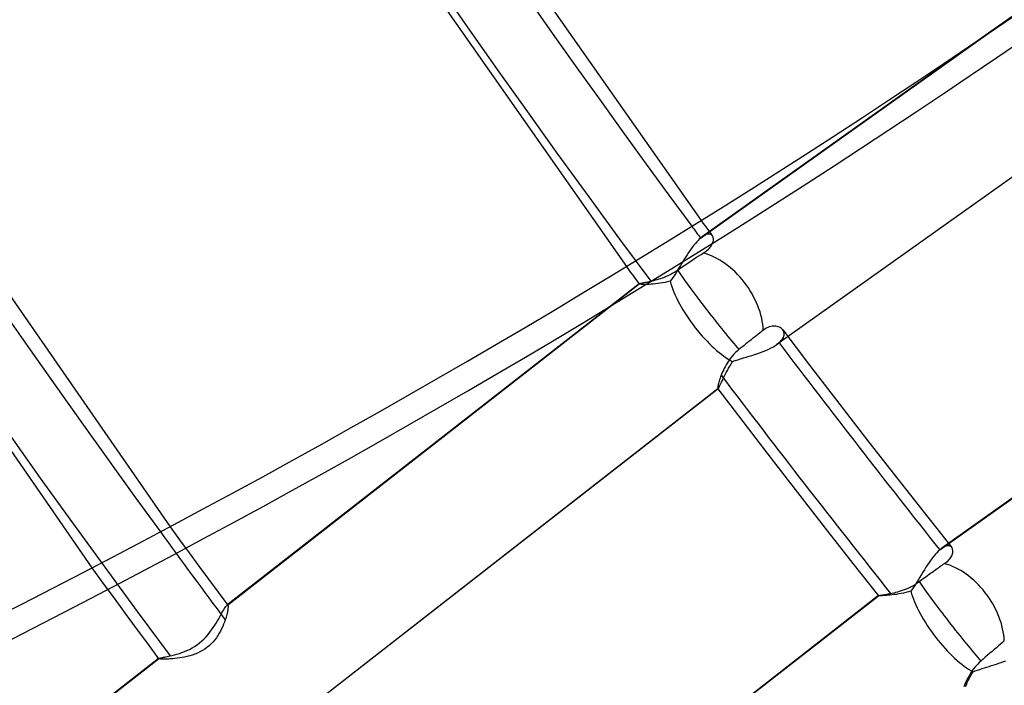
# Model space of a CAD drawing. Header units: millimetres. Extents: x -261 to 249, y -324 to 318.
# Tile 19 of 89: x -133 to -107, y -81 to -64. Entities that reach past the tile are written whole.
import ezdxf

# ---------------------------------------------------------------- set-up
doc = ezdxf.new("R2010")
doc.units = ezdxf.units.MM
doc.layers.add('MAIN-1', color=7, linetype='Continuous')
doc.layers.add('MAIN-2', color=7, linetype='Continuous')

msp = doc.modelspace()

# ---------------------------------------------------------------- linework, layer by layer
at = {"layer": 'MAIN-1'}
for p, q in [((-123.389, -57.253), (-115.128, -69.022)), ((-125.5, -58.16), (-117.058, -70.212)), ((-105.956, -62.938), (-107.788, -64.241)), ((-107.65, -64.147), (-105.954, -62.941)), ((-137.566, -64.358), (-128.853, -76.937)), ((-139.739, -65.165), (-130.873, -78.003))]:
    msp.add_line(p, q, dxfattribs=at)
for centre, major_axis, ratio, start_param, end_param in [((-50, -43.301), (-148.606, 171.596), 0.75, 0, 2.284521), ((-50, -43.301), (147.952, -170.84), 0.75, -3.141592, -0.857072), ((21.152, 18.319), (154.61, -178.528), 0.75, -2.30738, -1.682209), ((26.652, 23.082), (147.212, -169.986), 0.75, -2.239992, -1.674316), ((-278.358, 38.282), (-235.029, -2.236), 0.639927, 1.891266, 2.438799), ((-278.35, 37.514), (-235.029, -2.236), 0.639927, 1.891266, 2.438799)]:
    msp.add_ellipse(centre, major_axis=major_axis, ratio=ratio, start_param=start_param, end_param=end_param, dxfattribs=at)
at = {"layer": 'MAIN-2'}
for p, q in [((-115.141, -69.476), (-107.65, -64.147)), ((-107.788, -64.241), (-115.089, -69.434)), ((-103.752, -65.531), (-113.171, -72.23)), ((-103.7, -65.489), (-113.112, -72.184)), ((-115.128, -69.022), (-115.079, -69.087)), ((-115.079, -69.087), (-115.031, -69.153)), ((-115.031, -69.153), (-114.983, -69.218)), ((-114.983, -69.218), (-114.934, -69.283)), ((-115.132, -69.468), (-115.141, -69.476)), ((-115.123, -69.461), (-115.132, -69.468)), ((-115.114, -69.453), (-115.123, -69.461)), ((-115.105, -69.447), (-115.114, -69.453)), ((-115.097, -69.44), (-115.105, -69.447)), ((-115.088, -69.434), (-115.097, -69.44)), ((-115.059, -69.415), (-115.088, -69.434)), ((-115.031, -69.399), (-115.059, -69.415)), ((-115.004, -69.387), (-115.031, -69.399)), ((-114.978, -69.378), (-115.004, -69.387)), ((-114.954, -69.372), (-114.978, -69.378)), ((-114.932, -69.37), (-114.954, -69.372)), ((-114.934, -69.283), (-114.886, -69.349)), ((-114.911, -69.371), (-114.932, -69.37)), ((-114.892, -69.375), (-114.911, -69.371)), ((-114.874, -69.382), (-114.892, -69.375)), ((-114.886, -69.349), (-114.838, -69.414)), ((-114.859, -69.392), (-114.874, -69.382)), ((-114.845, -69.404), (-114.859, -69.392)), ((-114.834, -69.419), (-114.845, -69.404)), ((-114.825, -69.435), (-114.834, -69.419)), ((-114.818, -69.452), (-114.825, -69.435)), ((-114.813, -69.472), (-114.818, -69.452)), ((-114.811, -69.492), (-114.813, -69.472)), ((-115.346, -69.704), (-115.381, -69.751)), ((-115.311, -69.658), (-115.346, -69.704)), ((-115.276, -69.616), (-115.311, -69.658)), ((-115.241, -69.576), (-115.276, -69.616)), ((-115.207, -69.539), (-115.241, -69.576)), ((-115.174, -69.506), (-115.207, -69.539)), ((-115.141, -69.476), (-115.174, -69.506)), ((-114.914, -69.74), (-114.891, -69.714)), ((-114.891, -69.714), (-114.871, -69.687)), ((-114.871, -69.687), (-114.855, -69.661)), ((-114.855, -69.661), (-114.841, -69.635)), ((-114.841, -69.635), (-114.83, -69.609)), ((-114.83, -69.609), (-114.821, -69.585)), ((-114.821, -69.585), (-114.815, -69.56)), ((-114.815, -69.56), (-114.811, -69.537)), ((-114.81, -69.514), (-114.811, -69.492)), ((-114.811, -69.537), (-114.81, -69.514)), ((-115.52, -69.959), (-115.555, -70.014)), ((-115.486, -69.905), (-115.52, -69.959)), ((-115.451, -69.852), (-115.486, -69.905)), ((-115.416, -69.801), (-115.451, -69.852)), ((-115.381, -69.751), (-115.416, -69.801)), ((-115.302, -70.007), (-115.243, -69.969)), ((-115.243, -69.969), (-115.183, -69.932)), ((-115.183, -69.932), (-115.125, -69.896)), ((-115.125, -69.896), (-115.07, -69.863)), ((-115.07, -69.863), (-115.033, -69.84)), ((-115.033, -69.84), (-114.999, -69.816)), ((-114.999, -69.816), (-114.968, -69.791)), ((-114.968, -69.791), (-114.939, -69.766)), ((-114.939, -69.766), (-114.914, -69.74)), ((-117.058, -70.212), (-117.003, -70.287)), ((-115.691, -70.235), (-115.725, -70.29)), ((-115.657, -70.18), (-115.691, -70.235)), ((-115.678, -70.26), (-115.616, -70.217)), ((-115.623, -70.125), (-115.657, -70.18)), ((-115.589, -70.069), (-115.623, -70.125)), ((-115.616, -70.217), (-115.552, -70.173)), ((-115.555, -70.014), (-115.589, -70.069)), ((-115.552, -70.173), (-115.487, -70.128)), ((-115.487, -70.128), (-115.422, -70.086)), ((-115.422, -70.086), (-115.361, -70.045)), ((-115.361, -70.045), (-115.302, -70.007)), ((-117.003, -70.287), (-116.948, -70.362)), ((-116.948, -70.362), (-116.892, -70.437)), ((-116.892, -70.437), (-116.837, -70.511)), ((-116.121, -70.5), (-116.073, -70.482)), ((-116.073, -70.482), (-116.025, -70.462)), ((-116.025, -70.462), (-115.977, -70.441)), ((-115.977, -70.441), (-115.929, -70.417)), ((-115.929, -70.417), (-115.881, -70.392)), ((-115.881, -70.392), (-115.833, -70.364)), ((-115.826, -70.447), (-115.86, -70.497)), ((-115.833, -70.364), (-115.785, -70.335)), ((-115.792, -70.396), (-115.826, -70.447)), ((-115.758, -70.343), (-115.792, -70.396)), ((-115.785, -70.335), (-115.738, -70.303)), ((-115.725, -70.29), (-115.758, -70.343)), ((-115.738, -70.303), (-115.678, -70.26)), ((-116.725, -70.657), (-127.383, -78.968)), ((-127.372, -78.962), (-116.727, -70.661)), ((-116.837, -70.511), (-116.782, -70.586)), ((-116.782, -70.586), (-116.726, -70.661)), ((-116.727, -70.659), (-116.726, -70.658)), ((-116.727, -70.66), (-116.727, -70.659)), ((-116.727, -70.659), (-116.727, -70.659)), ((-116.727, -70.661), (-116.727, -70.66)), ((-116.726, -70.661), (-116.727, -70.661)), ((-116.727, -70.661), (-116.727, -70.661)), ((-116.726, -70.658), (-116.726, -70.657)), ((-116.726, -70.657), (-116.725, -70.657)), ((-116.721, -70.664), (-116.726, -70.661)), ((-116.726, -70.661), (-116.726, -70.661)), ((-116.726, -70.661), (-116.726, -70.661)), ((-116.726, -70.661), (-116.726, -70.661)), ((-116.726, -70.661), (-116.726, -70.661)), ((-116.725, -70.657), (-116.719, -70.654)), ((-116.709, -70.667), (-116.721, -70.664)), ((-116.719, -70.654), (-116.711, -70.65)), ((-116.711, -70.65), (-116.699, -70.647)), ((-116.691, -70.669), (-116.709, -70.667)), ((-116.699, -70.647), (-116.684, -70.643)), ((-116.668, -70.671), (-116.691, -70.669)), ((-116.684, -70.643), (-116.666, -70.639)), ((-116.638, -70.672), (-116.668, -70.671)), ((-116.666, -70.639), (-116.645, -70.635)), ((-116.645, -70.635), (-116.621, -70.63)), ((-116.604, -70.673), (-116.638, -70.672)), ((-116.621, -70.63), (-116.595, -70.625)), ((-116.565, -70.673), (-116.604, -70.673)), ((-116.595, -70.625), (-116.566, -70.619)), ((-116.566, -70.619), (-116.535, -70.612)), ((-116.521, -70.672), (-116.565, -70.673)), ((-116.535, -70.612), (-116.502, -70.606)), ((-116.473, -70.671), (-116.521, -70.672)), ((-116.502, -70.606), (-116.467, -70.598)), ((-116.421, -70.668), (-116.473, -70.671)), ((-116.467, -70.598), (-116.43, -70.59)), ((-116.43, -70.59), (-116.39, -70.58)), ((-116.366, -70.664), (-116.421, -70.668)), ((-116.39, -70.58), (-116.348, -70.57)), ((-116.308, -70.659), (-116.366, -70.664)), ((-116.348, -70.57), (-116.304, -70.558)), ((-116.249, -70.652), (-116.308, -70.659)), ((-116.304, -70.558), (-116.26, -70.546)), ((-116.26, -70.546), (-116.214, -70.532)), ((-116.187, -70.644), (-116.249, -70.652)), ((-116.214, -70.532), (-116.168, -70.517)), ((-116.124, -70.634), (-116.187, -70.644)), ((-116.168, -70.517), (-116.121, -70.5)), ((-116.06, -70.622), (-116.124, -70.634)), ((-115.995, -70.608), (-116.06, -70.622)), ((-115.93, -70.592), (-115.995, -70.608)), ((-115.895, -70.545), (-115.93, -70.592)), ((-115.86, -70.497), (-115.895, -70.545)), ((-108.96, -77.535), (-99.548, -70.84)), ((-99.489, -70.794), (-108.908, -77.493)), ((-113.329, -71.762), (-113.367, -71.773)), ((-113.293, -71.755), (-113.329, -71.762)), ((-113.258, -71.751), (-113.293, -71.755)), ((-113.224, -71.75), (-113.258, -71.751)), ((-113.192, -71.753), (-113.224, -71.75)), ((-113.161, -71.758), (-113.192, -71.753)), ((-113.132, -71.766), (-113.161, -71.758)), ((-113.713, -72.009), (-113.754, -72.041)), ((-113.671, -71.976), (-113.713, -72.009)), ((-113.631, -71.945), (-113.671, -71.976)), ((-113.592, -71.914), (-113.631, -71.945)), ((-113.554, -71.885), (-113.592, -71.914)), ((-113.519, -71.858), (-113.554, -71.885)), ((-113.481, -71.831), (-113.519, -71.858)), ((-113.443, -71.808), (-113.481, -71.831)), ((-113.405, -71.789), (-113.443, -71.808)), ((-113.367, -71.773), (-113.405, -71.789)), ((-113.105, -71.777), (-113.132, -71.766)), ((-113.08, -71.789), (-113.105, -71.777)), ((-113.058, -71.805), (-113.08, -71.789)), ((-113.037, -71.822), (-113.058, -71.805)), ((-113.02, -71.841), (-113.037, -71.822)), ((-113.005, -71.862), (-113.02, -71.841)), ((-113.016, -71.846), (-112.322, -72.758)), ((-112.993, -71.884), (-113.005, -71.862)), ((-112.999, -72.041), (-112.988, -72.013)), ((-112.985, -71.908), (-112.993, -71.884)), ((-112.988, -72.013), (-112.982, -71.986)), ((-112.98, -71.933), (-112.985, -71.908)), ((-112.982, -71.986), (-112.979, -71.959)), ((-112.979, -71.959), (-112.98, -71.933)), ((-114.015, -72.249), (-114.061, -72.285)), ((-113.97, -72.212), (-114.015, -72.249)), ((-113.924, -72.176), (-113.97, -72.212)), ((-113.879, -72.14), (-113.924, -72.176)), ((-113.836, -72.106), (-113.879, -72.14)), ((-113.795, -72.073), (-113.836, -72.106)), ((-113.754, -72.041), (-113.795, -72.073)), ((-113.273, -72.294), (-113.22, -72.263)), ((-113.22, -72.263), (-113.171, -72.23)), ((-113.171, -72.23), (-113.16, -72.223)), ((-113.16, -72.223), (-113.15, -72.215)), ((-113.15, -72.215), (-113.14, -72.208)), ((-113.14, -72.208), (-113.131, -72.2)), ((-113.131, -72.2), (-113.121, -72.192)), ((-113.121, -72.192), (-113.112, -72.184)), ((-113.112, -72.184), (-113.081, -72.156)), ((-113.081, -72.156), (-113.054, -72.127)), ((-113.054, -72.127), (-113.032, -72.098)), ((-113.032, -72.098), (-113.013, -72.07)), ((-113.013, -72.07), (-112.999, -72.041)), ((-114.318, -72.522), (-114.355, -72.567)), ((-114.279, -72.478), (-114.318, -72.522)), ((-114.238, -72.436), (-114.279, -72.478)), ((-114.194, -72.395), (-114.238, -72.436)), ((-114.148, -72.356), (-114.194, -72.395)), ((-114.105, -72.321), (-114.148, -72.356)), ((-114.061, -72.285), (-114.105, -72.321)), ((-113.886, -72.531), (-113.812, -72.508)), ((-113.812, -72.508), (-113.738, -72.485)), ((-113.738, -72.485), (-113.665, -72.46)), ((-113.665, -72.46), (-113.593, -72.435)), ((-113.593, -72.435), (-113.524, -72.409)), ((-113.524, -72.409), (-113.456, -72.382)), ((-113.456, -72.382), (-113.392, -72.354)), ((-113.392, -72.354), (-113.33, -72.325)), ((-113.33, -72.325), (-113.273, -72.294)), ((-114.48, -72.753), (-114.505, -72.8)), ((-114.452, -72.707), (-114.48, -72.753)), ((-114.422, -72.66), (-114.452, -72.707)), ((-114.39, -72.613), (-114.422, -72.66)), ((-114.355, -72.567), (-114.39, -72.613)), ((-114.385, -72.782), (-114.35, -72.724)), ((-114.35, -72.724), (-114.312, -72.666)), ((-114.312, -72.666), (-114.245, -72.643)), ((-114.245, -72.643), (-114.176, -72.62)), ((-114.176, -72.62), (-114.105, -72.597)), ((-114.105, -72.597), (-114.033, -72.575)), ((-114.033, -72.575), (-113.96, -72.553)), ((-113.96, -72.553), (-113.886, -72.531)), ((-112.322, -72.758), (-111.626, -73.667)), ((-114.607, -73.022), (-114.622, -73.062)), ((-114.59, -72.98), (-114.607, -73.022)), ((-114.572, -72.936), (-114.59, -72.98)), ((-114.551, -72.892), (-114.572, -72.936)), ((-114.529, -72.846), (-114.551, -72.892)), ((-114.531, -73.056), (-114.505, -73.004)), ((-114.505, -72.8), (-114.529, -72.846)), ((-114.505, -73.004), (-114.478, -72.95)), ((-114.478, -72.95), (-114.449, -72.895)), ((-114.449, -72.895), (-114.418, -72.839)), ((-114.418, -72.839), (-114.385, -72.782)), ((-114.69, -73.287), (-114.694, -73.308)), ((-114.684, -73.262), (-114.69, -73.287)), ((-114.677, -73.234), (-114.684, -73.262)), ((-114.669, -73.204), (-114.677, -73.234)), ((-114.659, -73.172), (-114.669, -73.204)), ((-114.648, -73.137), (-114.659, -73.172)), ((-114.636, -73.1), (-114.648, -73.137)), ((-114.648, -73.301), (-114.633, -73.271)), ((-114.622, -73.062), (-114.636, -73.1)), ((-114.633, -73.271), (-114.616, -73.236)), ((-114.616, -73.236), (-114.597, -73.197)), ((-114.597, -73.197), (-114.577, -73.153)), ((-114.577, -73.153), (-114.555, -73.106)), ((-114.555, -73.106), (-114.531, -73.056)), ((-114.695, -73.37), (-125.336, -81.668)), ((-114.69, -73.368), (-125.333, -81.668)), ((-114.699, -73.343), (-114.7, -73.355)), ((-114.7, -73.355), (-114.699, -73.364)), ((-114.697, -73.327), (-114.699, -73.343)), ((-114.699, -73.364), (-114.697, -73.369)), ((-114.694, -73.308), (-114.697, -73.327)), ((-114.697, -73.369), (-114.697, -73.369)), ((-114.697, -73.369), (-114.697, -73.37)), ((-114.697, -73.369), (-114.053, -74.215)), ((-114.697, -73.37), (-114.696, -73.37)), ((-114.696, -73.37), (-114.696, -73.37)), ((-114.696, -73.37), (-114.696, -73.37)), ((-114.696, -73.37), (-114.695, -73.37)), ((-114.695, -73.37), (-114.694, -73.371)), ((-114.694, -73.371), (-114.693, -73.371)), ((-114.693, -73.371), (-114.693, -73.37)), ((-114.693, -73.37), (-114.692, -73.37)), ((-114.692, -73.37), (-114.691, -73.369)), ((-114.691, -73.369), (-114.689, -73.368)), ((-114.689, -73.368), (-114.682, -73.36)), ((-114.682, -73.36), (-114.673, -73.346)), ((-114.673, -73.346), (-114.661, -73.327)), ((-114.661, -73.327), (-114.648, -73.301)), ((-111.626, -73.667), (-110.851, -74.67)), ((-114.053, -74.215), (-113.406, -75.059)), ((-110.851, -74.67), (-110.072, -75.67)), ((-113.406, -75.059), (-112.636, -76.055)), ((-110.072, -75.67), (-109.363, -76.571)), ((-112.636, -76.055), (-111.862, -77.049)), ((-109.363, -76.571), (-108.651, -77.47)), ((-128.853, -76.937), (-128.605, -77.276)), ((-111.862, -77.049), (-111.205, -77.886)), ((-128.605, -77.276), (-128.357, -77.615)), ((-128.357, -77.615), (-128.109, -77.954)), ((-109.037, -77.609), (-109.076, -77.653)), ((-108.998, -77.57), (-109.037, -77.609)), ((-108.96, -77.535), (-108.998, -77.57)), ((-108.951, -77.527), (-108.96, -77.535)), ((-108.942, -77.52), (-108.951, -77.527)), ((-108.933, -77.513), (-108.942, -77.52)), ((-108.925, -77.506), (-108.933, -77.513)), ((-108.916, -77.499), (-108.925, -77.506)), ((-108.907, -77.493), (-108.916, -77.499)), ((-108.88, -77.475), (-108.907, -77.493)), ((-108.854, -77.46), (-108.88, -77.475)), ((-108.829, -77.448), (-108.854, -77.46)), ((-108.805, -77.439), (-108.829, -77.448)), ((-108.782, -77.432), (-108.805, -77.439)), ((-108.76, -77.429), (-108.782, -77.432)), ((-108.74, -77.428), (-108.76, -77.429)), ((-108.721, -77.43), (-108.74, -77.428)), ((-108.703, -77.434), (-108.721, -77.43)), ((-108.687, -77.441), (-108.703, -77.434)), ((-108.672, -77.45), (-108.687, -77.441)), ((-108.659, -77.461), (-108.672, -77.45)), ((-108.648, -77.474), (-108.659, -77.461)), ((-108.639, -77.489), (-108.648, -77.474)), ((-108.631, -77.507), (-108.639, -77.489)), ((-108.626, -77.525), (-108.631, -77.507)), ((-108.631, -77.637), (-108.625, -77.613)), ((-108.622, -77.545), (-108.626, -77.525)), ((-108.625, -77.613), (-108.622, -77.589)), ((-108.621, -77.567), (-108.622, -77.545)), ((-108.622, -77.589), (-108.621, -77.567)), ((-109.237, -77.864), (-109.276, -77.923)), ((-109.196, -77.807), (-109.237, -77.864)), ((-109.156, -77.752), (-109.196, -77.807)), ((-109.116, -77.701), (-109.156, -77.752)), ((-109.076, -77.653), (-109.116, -77.701)), ((-108.839, -77.889), (-108.805, -77.866)), ((-108.805, -77.866), (-108.774, -77.841)), ((-108.774, -77.841), (-108.746, -77.816)), ((-108.746, -77.816), (-108.721, -77.79)), ((-108.721, -77.79), (-108.699, -77.764)), ((-108.699, -77.764), (-108.679, -77.738)), ((-108.679, -77.738), (-108.663, -77.712)), ((-108.663, -77.712), (-108.65, -77.687)), ((-108.65, -77.687), (-108.639, -77.661)), ((-108.639, -77.661), (-108.631, -77.637)), ((-130.873, -78.003), (-130.587, -78.395)), ((-128.109, -77.954), (-127.86, -78.292)), ((-111.205, -77.886), (-110.545, -78.72)), ((-109.395, -78.112), (-109.434, -78.176)), ((-109.356, -78.048), (-109.395, -78.112)), ((-109.316, -77.985), (-109.356, -78.048)), ((-109.276, -77.923), (-109.316, -77.985)), ((-109.2, -78.141), (-109.165, -78.116)), ((-109.165, -78.116), (-109.132, -78.092)), ((-109.132, -78.092), (-109.098, -78.068)), ((-109.098, -78.068), (-109.064, -78.044)), ((-109.064, -78.044), (-109.03, -78.02)), ((-109.03, -78.02), (-108.996, -77.997)), ((-108.996, -77.997), (-108.963, -77.973)), ((-108.963, -77.973), (-108.93, -77.951)), ((-108.93, -77.951), (-108.898, -77.929)), ((-108.898, -77.929), (-108.868, -77.909)), ((-108.868, -77.909), (-108.839, -77.889)), ((-127.86, -78.292), (-127.61, -78.629)), ((-109.55, -78.366), (-109.589, -78.428)), ((-109.512, -78.304), (-109.55, -78.366)), ((-109.541, -78.391), (-109.492, -78.356)), ((-109.473, -78.24), (-109.512, -78.304)), ((-109.492, -78.356), (-109.457, -78.33)), ((-109.434, -78.176), (-109.473, -78.24)), ((-109.457, -78.33), (-109.421, -78.303)), ((-109.421, -78.303), (-109.385, -78.276)), ((-109.385, -78.276), (-109.348, -78.249)), ((-109.348, -78.249), (-109.31, -78.221)), ((-109.31, -78.221), (-109.273, -78.194)), ((-109.273, -78.194), (-109.237, -78.167)), ((-109.237, -78.167), (-109.2, -78.141)), ((-130.587, -78.395), (-130.301, -78.786)), ((-127.61, -78.629), (-127.36, -78.967)), ((-110.141, -78.644), (-110.094, -78.632)), ((-110.094, -78.632), (-110.046, -78.619)), ((-110.046, -78.619), (-109.997, -78.605)), ((-109.997, -78.605), (-109.947, -78.589)), ((-109.947, -78.589), (-109.896, -78.571)), ((-109.896, -78.571), (-109.845, -78.552)), ((-109.845, -78.552), (-109.794, -78.531)), ((-109.77, -78.62), (-109.832, -78.637)), ((-109.794, -78.531), (-109.743, -78.508)), ((-109.707, -78.601), (-109.77, -78.62)), ((-109.743, -78.508), (-109.692, -78.482)), ((-109.667, -78.545), (-109.707, -78.601)), ((-109.692, -78.482), (-109.641, -78.454)), ((-109.628, -78.487), (-109.667, -78.545)), ((-109.641, -78.454), (-109.59, -78.424)), ((-109.589, -78.428), (-109.628, -78.487)), ((-109.59, -78.424), (-109.541, -78.391)), ((-130.301, -78.786), (-130.014, -79.178)), ((-110.544, -78.719), (-121.192, -87.022)), ((-121.184, -87.019), (-110.543, -78.721)), ((-110.545, -78.72), (-110.545, -78.719)), ((-110.545, -78.719), (-110.544, -78.719)), ((-110.544, -78.72), (-110.545, -78.72)), ((-110.545, -78.72), (-110.545, -78.72)), ((-110.545, -78.72), (-110.545, -78.72)), ((-110.545, -78.72), (-110.545, -78.72)), ((-110.545, -78.72), (-110.545, -78.72)), ((-110.545, -78.72), (-110.545, -78.72)), ((-110.544, -78.719), (-110.542, -78.718)), ((-110.544, -78.721), (-110.544, -78.72)), ((-110.543, -78.721), (-110.544, -78.721)), ((-110.544, -78.721), (-110.544, -78.721)), ((-110.544, -78.721), (-110.544, -78.721)), ((-110.536, -78.722), (-110.543, -78.721)), ((-110.542, -78.718), (-110.537, -78.717)), ((-110.537, -78.717), (-110.53, -78.715)), ((-110.523, -78.722), (-110.536, -78.722)), ((-110.53, -78.715), (-110.521, -78.714)), ((-110.505, -78.722), (-110.523, -78.722)), ((-110.521, -78.714), (-110.509, -78.712)), ((-110.509, -78.712), (-110.496, -78.709)), ((-110.481, -78.722), (-110.505, -78.722)), ((-110.496, -78.709), (-110.48, -78.707)), ((-110.452, -78.721), (-110.481, -78.722)), ((-110.48, -78.707), (-110.463, -78.704)), ((-110.463, -78.704), (-110.443, -78.701)), ((-110.418, -78.719), (-110.452, -78.721)), ((-110.443, -78.701), (-110.422, -78.698)), ((-110.422, -78.698), (-110.399, -78.694)), ((-110.379, -78.717), (-110.418, -78.719)), ((-110.399, -78.694), (-110.374, -78.69)), ((-110.337, -78.714), (-110.379, -78.717)), ((-110.374, -78.69), (-110.348, -78.686)), ((-110.348, -78.686), (-110.32, -78.681)), ((-110.29, -78.71), (-110.337, -78.714)), ((-110.32, -78.681), (-110.291, -78.676)), ((-110.291, -78.676), (-110.261, -78.67)), ((-110.24, -78.706), (-110.29, -78.71)), ((-110.261, -78.67), (-110.23, -78.664)), ((-110.188, -78.7), (-110.24, -78.706)), ((-110.23, -78.664), (-110.186, -78.654)), ((-110.132, -78.693), (-110.188, -78.7)), ((-110.186, -78.654), (-110.141, -78.644)), ((-110.075, -78.685), (-110.132, -78.693)), ((-110.016, -78.676), (-110.075, -78.685)), ((-109.955, -78.664), (-110.016, -78.676)), ((-109.894, -78.652), (-109.955, -78.664)), ((-109.832, -78.637), (-109.894, -78.652)), ((-127.511, -79.167), (-127.487, -79.124)), ((-127.487, -79.124), (-127.465, -79.085)), ((-127.465, -79.085), (-127.445, -79.051)), ((-127.445, -79.051), (-127.426, -79.022)), ((-127.426, -79.022), (-127.41, -78.998)), ((-127.41, -78.998), (-127.395, -78.98)), ((-127.395, -78.98), (-127.383, -78.968)), ((-127.383, -78.968), (-127.381, -78.967)), ((-127.381, -78.967), (-127.379, -78.965)), ((-127.379, -78.965), (-127.377, -78.964)), ((-127.377, -78.964), (-127.375, -78.964)), ((-127.375, -78.964), (-127.374, -78.963)), ((-127.374, -78.963), (-127.372, -78.962)), ((-127.372, -78.962), (-127.37, -78.962)), ((-127.366, -79.117), (-127.372, -79.145)), ((-127.37, -78.962), (-127.368, -78.962)), ((-127.368, -78.962), (-127.366, -78.962)), ((-127.366, -78.962), (-127.364, -78.963)), ((-127.361, -79.091), (-127.366, -79.117)), ((-127.364, -78.963), (-127.362, -78.965)), ((-127.362, -78.965), (-127.36, -78.967)), ((-127.358, -79.067), (-127.361, -79.091)), ((-127.36, -78.967), (-127.357, -78.973)), ((-127.355, -79.045), (-127.358, -79.067)), ((-127.357, -78.973), (-127.355, -78.982)), ((-127.355, -78.982), (-127.353, -78.994)), ((-127.353, -79.026), (-127.355, -79.045)), ((-127.353, -78.994), (-127.353, -79.009)), ((-127.353, -79.009), (-127.353, -79.026)), ((-130.014, -79.178), (-129.726, -79.568)), ((-127.661, -79.427), (-127.626, -79.371)), ((-127.626, -79.371), (-127.594, -79.316)), ((-127.594, -79.316), (-127.565, -79.263)), ((-127.565, -79.263), (-127.537, -79.213)), ((-127.537, -79.213), (-127.511, -79.167)), ((-127.427, -79.347), (-127.446, -79.402)), ((-127.415, -79.31), (-127.427, -79.347)), ((-127.404, -79.274), (-127.415, -79.31)), ((-127.395, -79.24), (-127.404, -79.274)), ((-127.386, -79.207), (-127.395, -79.24)), ((-127.378, -79.175), (-127.386, -79.207)), ((-127.372, -79.145), (-127.378, -79.175)), ((-129.726, -79.568), (-129.438, -79.959)), ((-127.822, -79.664), (-127.778, -79.604)), ((-127.778, -79.604), (-127.736, -79.544)), ((-127.736, -79.544), (-127.697, -79.485)), ((-127.697, -79.485), (-127.661, -79.427)), ((-127.548, -79.633), (-127.58, -79.691)), ((-127.519, -79.575), (-127.548, -79.633)), ((-127.492, -79.516), (-127.519, -79.575)), ((-127.468, -79.459), (-127.492, -79.516)), ((-127.446, -79.402), (-127.468, -79.459)), ((-128.091, -79.94), (-128.032, -79.89)), ((-128.032, -79.89), (-127.975, -79.837)), ((-127.975, -79.837), (-127.921, -79.781)), ((-127.921, -79.781), (-127.87, -79.723)), ((-127.87, -79.723), (-127.822, -79.664)), ((-127.695, -79.86), (-127.74, -79.914)), ((-127.653, -79.805), (-127.695, -79.86)), ((-127.615, -79.748), (-127.653, -79.805)), ((-127.58, -79.691), (-127.615, -79.748)), ((-107.291, -79.887), (-107.339, -79.929)), ((-129.438, -79.959), (-129.149, -80.349)), ((-128.482, -80.166), (-128.416, -80.138)), ((-128.416, -80.138), (-128.35, -80.107)), ((-128.35, -80.107), (-128.284, -80.071)), ((-128.284, -80.071), (-128.218, -80.032)), ((-128.218, -80.032), (-128.154, -79.988)), ((-128.154, -79.988), (-128.091, -79.94)), ((-128.018, -80.14), (-128.081, -80.174)), ((-127.957, -80.102), (-128.018, -80.14)), ((-127.898, -80.06), (-127.957, -80.102)), ((-127.842, -80.014), (-127.898, -80.06)), ((-127.789, -79.965), (-127.842, -80.014)), ((-127.74, -79.914), (-127.789, -79.965)), ((-107.606, -80.159), (-107.664, -80.209)), ((-107.55, -80.111), (-107.606, -80.159)), ((-107.497, -80.066), (-107.55, -80.111)), ((-107.444, -80.019), (-107.497, -80.066)), ((-107.391, -79.974), (-107.444, -80.019)), ((-107.339, -79.929), (-107.391, -79.974)), ((-129.148, -80.344), (-139.805, -88.655)), ((-139.794, -88.65), (-129.149, -80.348)), ((-129.149, -80.346), (-129.148, -80.345)), ((-129.149, -80.347), (-129.149, -80.346)), ((-129.149, -80.346), (-129.149, -80.346)), ((-129.149, -80.348), (-129.149, -80.347)), ((-129.149, -80.349), (-129.149, -80.348)), ((-129.149, -80.348), (-129.149, -80.348)), ((-129.149, -80.348), (-129.149, -80.348)), ((-129.149, -80.348), (-129.149, -80.348)), ((-129.149, -80.348), (-129.149, -80.348)), ((-129.149, -80.348), (-129.149, -80.348)), ((-129.149, -80.348), (-129.149, -80.348)), ((-129.143, -80.352), (-129.149, -80.349)), ((-129.148, -80.344), (-129.142, -80.342)), ((-129.148, -80.345), (-129.148, -80.344)), ((-129.132, -80.354), (-129.143, -80.352)), ((-129.142, -80.342), (-129.134, -80.338)), ((-129.134, -80.338), (-129.122, -80.335)), ((-129.114, -80.356), (-129.132, -80.354)), ((-129.122, -80.335), (-129.107, -80.331)), ((-129.09, -80.358), (-129.114, -80.356)), ((-129.107, -80.331), (-129.089, -80.327)), ((-129.06, -80.359), (-129.09, -80.358)), ((-129.089, -80.327), (-129.068, -80.323)), ((-129.068, -80.323), (-129.044, -80.318)), ((-129.026, -80.36), (-129.06, -80.359)), ((-129.044, -80.318), (-129.018, -80.313)), ((-128.986, -80.36), (-129.026, -80.36)), ((-129.018, -80.313), (-128.989, -80.307)), ((-128.989, -80.307), (-128.958, -80.301)), ((-128.942, -80.359), (-128.986, -80.36)), ((-128.958, -80.301), (-128.924, -80.294)), ((-128.893, -80.357), (-128.942, -80.359)), ((-128.924, -80.294), (-128.889, -80.287)), ((-128.841, -80.354), (-128.893, -80.357)), ((-128.889, -80.287), (-128.852, -80.278)), ((-128.852, -80.278), (-128.796, -80.265)), ((-128.785, -80.35), (-128.841, -80.354)), ((-128.796, -80.265), (-128.737, -80.25)), ((-128.727, -80.344), (-128.785, -80.35)), ((-128.737, -80.25), (-128.675, -80.233)), ((-128.666, -80.337), (-128.727, -80.344)), ((-128.675, -80.233), (-128.612, -80.214)), ((-128.604, -80.329), (-128.666, -80.337)), ((-128.612, -80.214), (-128.548, -80.191)), ((-128.541, -80.319), (-128.604, -80.329)), ((-128.548, -80.191), (-128.482, -80.166)), ((-128.476, -80.306), (-128.541, -80.319)), ((-128.411, -80.292), (-128.476, -80.306)), ((-128.345, -80.275), (-128.411, -80.292)), ((-128.279, -80.255), (-128.345, -80.275)), ((-128.213, -80.231), (-128.279, -80.255)), ((-128.147, -80.205), (-128.213, -80.231)), ((-128.081, -80.174), (-128.147, -80.205)), ((-107.896, -80.409), (-107.938, -80.448)), ((-107.84, -80.361), (-107.896, -80.409)), ((-107.782, -80.312), (-107.84, -80.361)), ((-107.723, -80.261), (-107.782, -80.312)), ((-107.664, -80.209), (-107.723, -80.261)), ((-107.308, -80.425), (-107.248, -80.402)), ((-108.118, -80.657), (-108.148, -80.7)), ((-108.087, -80.613), (-108.118, -80.657)), ((-108.098, -80.685), (-108.042, -80.664)), ((-108.053, -80.571), (-108.087, -80.613)), ((-108.017, -80.529), (-108.053, -80.571)), ((-108.042, -80.664), (-107.985, -80.644)), ((-107.979, -80.488), (-108.017, -80.529)), ((-107.985, -80.644), (-107.927, -80.624)), ((-107.938, -80.448), (-107.979, -80.488)), ((-107.927, -80.624), (-107.867, -80.605)), ((-107.867, -80.605), (-107.806, -80.585)), ((-107.806, -80.585), (-107.745, -80.566)), ((-107.745, -80.566), (-107.682, -80.547)), ((-107.682, -80.547), (-107.619, -80.528)), ((-107.619, -80.528), (-107.556, -80.508)), ((-107.556, -80.508), (-107.493, -80.488)), ((-107.493, -80.488), (-107.43, -80.468)), ((-107.43, -80.468), (-107.368, -80.446)), ((-107.368, -80.446), (-107.308, -80.425)), ((-108.27, -80.916), (-108.289, -80.957)), ((-108.249, -80.874), (-108.27, -80.916)), ((-108.227, -80.831), (-108.249, -80.874)), ((-108.247, -80.967), (-108.221, -80.912)), ((-108.202, -80.788), (-108.227, -80.831)), ((-108.221, -80.912), (-108.193, -80.856)), ((-108.176, -80.744), (-108.202, -80.788)), ((-108.193, -80.856), (-108.164, -80.799)), ((-108.148, -80.7), (-108.176, -80.744)), ((-108.164, -80.799), (-108.132, -80.742)), ((-108.132, -80.742), (-108.098, -80.685)), ((-108.323, -81.037), (-108.338, -81.072)), ((-108.307, -80.998), (-108.323, -81.037)), ((-108.289, -80.957), (-108.307, -80.998)), ((-108.294, -81.071), (-108.271, -81.02)), ((-108.271, -81.02), (-108.247, -80.967))]:
    msp.add_line(p, q, dxfattribs=at)
for centre, major_axis, ratio, start_param, end_param in [((26.652, 23.082), (-148.691, 171.694), 0.75, 0.713724, 1.469976), ((21.152, 18.319), (-156.089, 180.236), 0.75, 0.713724, 1.471364), ((0, 0), (-158.754, 183.313), 0.75, 0.713724, 3.855317), ((-0.5, -0.433), (159.408, -184.069), 0.75, -2.427868, -0.370263), ((-8.75, -7.578), (-148.606, 171.596), 0.75, 0.713724, 2.284521), ((26.652, 23.082), (147.212, -169.986), 0.75, -1.674316, -1.672625), ((-114.858, -71.35), (-0.982, 1.381), 0.65974, -1.507724, -0.663865), ((-114.858, -71.35), (1.042, -1.337), 0.050409, -2.509586, -0.759534), ((-114.858, -71.35), (1.013, -1.36), 0.354823, -2.39889, -0.618421), ((-114.858, -71.35), (-0.982, 1.381), 0.65974, -2.349158, -1.507724), ((26.652, 23.082), (147.212, -169.986), 0.75, -1.657546, -1.627394), ((26.652, 23.082), (-148.691, 171.694), 0.75, 1.483385, 1.51486), ((21.152, 18.319), (154.61, -178.528), 0.75, -1.682209, -1.67021), ((-108.63, -79.376), (-0.982, 1.381), 0.65974, -1.507724, -0.66629), ((-108.63, -79.376), (1.042, -1.337), 0.050409, -2.476949, -0.726897), ((-108.63, -79.376), (1.013, -1.36), 0.354823, -2.412654, -0.632185), ((-108.63, -79.376), (-0.982, 1.381), 0.65974, -2.351582, -1.507724)]:
    msp.add_ellipse(centre, major_axis=major_axis, ratio=ratio, start_param=start_param, end_param=end_param, dxfattribs=at)

doc.saveas('drawing.dxf')
